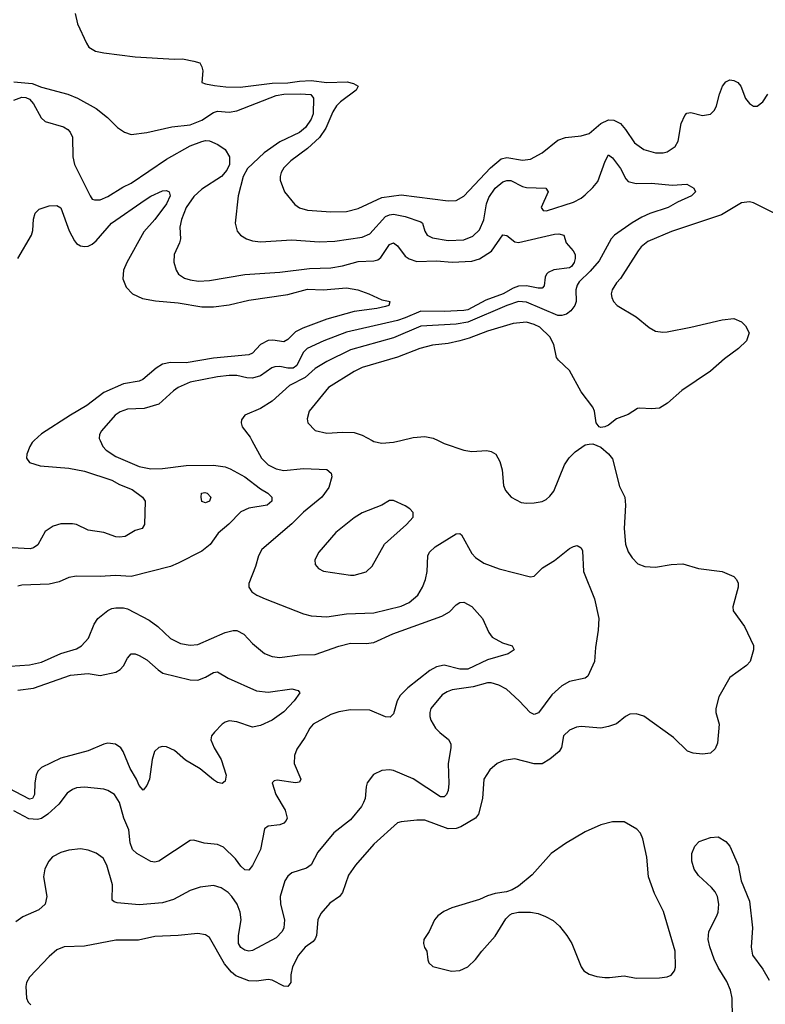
# Model space of a CAD drawing. Header units: inches. Extents: x 1834610 to 2027685, y 642842 to 774116.
# Tile 212 of 256: x 1890119 to 1893931, y 717119 to 722151. Entities that reach past the tile are written whole.
import ezdxf

# ---------------------------------------------------------------- set-up
doc = ezdxf.new("R2010")
doc.units = ezdxf.units.IN
doc.header["$MEASUREMENT"] = 0
doc.layers.add('B8791', color=7, linetype='Continuous')
doc.layers.add('B8792', color=7, linetype='Continuous')

msp = doc.modelspace()

# ---------------------------------------------------------------- linework, layer by layer
at = {"layer": 'B8791', "color": 5}
for points, elevation in [([(1890193.9, 720000), (1890183.2, 719990), (1890170.3, 719970), (1890155.3, 719930), (1890154.4, 719910), (1890170, 719887), (1890224.7, 719870), (1890370, 719858.1), (1890450, 719842.9), (1890590, 719797.2), (1890630, 719775), (1890693.7, 719750), (1890746.8, 719710), (1890761, 719690), (1890757.3, 719570), (1890744.7, 719550), (1890710, 719540.7), (1890658, 719510), (1890630, 719505.9), (1890610, 719508), (1890550, 719530.5), (1890470, 719542.2), (1890410, 719569.9), (1890390, 719574.7), (1890330, 719574.1), (1890290, 719561.4), (1890250, 719535.3), (1890212.4, 719467.6), (1890190, 719451.3), (1890173.5, 719446.5), (1890050, 719453.2)], 620), ([(1891306.4, 720000), (1891354.7, 719910), (1891390, 719875.8), (1891430, 719855.5), (1891470, 719847.1), (1891570, 719856.1), (1891690, 719851.2), (1891712.3, 719832.3), (1891714.8, 719814.8), (1891700.4, 719759.6), (1891664.6, 719710), (1891570, 719633.3), (1891510, 719574.6), (1891356.9, 719443.1), (1891339.5, 719410), (1891324.6, 719355.4), (1891290.6, 719270), (1891290.8, 719250), (1891306.7, 719226.7), (1891331, 719210), (1891374.8, 719190), (1891570, 719114.2), (1891610, 719103.8), (1891690, 719098.2), (1891790, 719113.4), (1891930, 719119.4), (1892070, 719153.2), (1892110, 719172.8), (1892154.5, 719210), (1892179.2, 719250), (1892193.8, 719290), (1892202, 719330), (1892205.6, 719410), (1892214.8, 719430), (1892243.5, 719456.5), (1892350, 719522.6), (1892370, 719524.4), (1892377.6, 719517.6), (1892430, 719423.1), (1892450, 719402.6), (1892492.7, 719372.7), (1892570, 719343.6), (1892730, 719304), (1892750, 719306), (1892792.7, 719350), (1892853.6, 719386.4), (1892930, 719447.7), (1892950, 719458.8), (1892970, 719462.8), (1892990, 719451.3), (1892996.4, 719436.4), (1893002, 719330), (1893058.4, 719190), (1893079.6, 719090), (1893076.8, 719030), (1893062.4, 718942.4), (1893058.1, 718870), (1893023.6, 718796.4), (1893010, 718784.8), (1892930, 718768.3), (1892890, 718746.9), (1892839, 718701), (1892771.6, 718608.4), (1892750, 718600.4), (1892729.3, 718609.3), (1892672.6, 718670), (1892608.8, 718728.8), (1892569.6, 718750), (1892530, 718761.6), (1892510, 718761.3), (1892438.2, 718741.8), (1892330, 718725.3), (1892304.1, 718715.9), (1892279.8, 718700.2), (1892221.5, 718630), (1892215.6, 718610), (1892216.1, 718590), (1892221.3, 718570), (1892245.8, 718530), (1892267, 718507), (1892311.6, 718471.6), (1892323.6, 718450), (1892323.8, 718430), (1892309.4, 718350), (1892312.8, 718247.2), (1892309.1, 718210.9), (1892301.6, 718190), (1892290, 718178.4), (1892270, 718178.5), (1892130, 718270.8), (1892030, 718313), (1892010, 718317.6), (1891970, 718314), (1891927.4, 718292.6), (1891896.4, 718250), (1891890.4, 718230), (1891884.6, 718170), (1891877.3, 718150), (1891866.5, 718130), (1891810, 718061.1), (1891725.3, 717994.7), (1891643.8, 717896.2), (1891609.3, 717830.7), (1891586.3, 717813.7), (1891510, 717789.7), (1891490, 717773.3), (1891474.9, 717750), (1891450.2, 717669.8), (1891453.4, 717630), (1891472.5, 717550), (1891470.2, 717510), (1891461, 717490), (1891430, 717458.6), (1891310, 717393), (1891290, 717389.7), (1891270, 717395.4), (1891250, 717408.5), (1891238.7, 717430), (1891237.1, 717470), (1891251.4, 717550), (1891246.5, 717590), (1891230.6, 717630), (1891203.7, 717670), (1891185.3, 717690), (1891150, 717713.8), (1891110, 717725.8), (1891042.7, 717717.3), (1890990, 717699.8), (1890906.2, 717653.8), (1890850, 717637.1), (1890730, 717626.6), (1890617.7, 717637.7), (1890602.3, 717642.3), (1890591.5, 717651.5), (1890593.3, 717730), (1890565.3, 717830), (1890545.6, 717865.6), (1890510.8, 717890.8), (1890470, 717907.1), (1890430, 717912.3), (1890370, 717906.2), (1890330, 717894.8), (1890287.7, 717872.3), (1890268.8, 717850), (1890248.4, 717811.6), (1890241.3, 717770), (1890257.7, 717670), (1890249.1, 717630), (1890218, 717602), (1890134.8, 717565.2), (1890099.7, 717540.3)], 660), ([(1890530.2, 720000), (1890543.7, 719970), (1890562, 719950), (1890610, 719918.6), (1890730, 719867.1), (1890790, 719855.4), (1890850, 719857.1), (1890970, 719872.1), (1891110, 719873.1), (1891170, 719865.7), (1891196, 719856), (1891270, 719813.9), (1891350, 719753), (1891387.7, 719730), (1891408.9, 719710), (1891408.9, 719690), (1891383.8, 719670), (1891290, 719654.9), (1891250, 719635.7), (1891187.9, 719572.1), (1891133.5, 719526.5), (1891092.2, 719467.8), (1891050, 719434.8), (1890930, 719372.5), (1890890, 719356.5), (1890690, 719305.1), (1890609.5, 719309.5), (1890530, 719304.5), (1890410, 719306.3), (1890370, 719299.1), (1890321.6, 719278.4), (1890270, 719265.3), (1890130, 719260.4), (1890110, 719255.1)], 640), ([(1892258.5, 720000), (1892290, 719985.2), (1892390.2, 719950.2), (1892430, 719944.5), (1892508.2, 719948.2), (1892530, 719943.9), (1892552.7, 719930), (1892573.3, 719893.3), (1892585.7, 719850), (1892592.4, 719770), (1892603.7, 719743.7), (1892632, 719710), (1892683.4, 719683.4), (1892710, 719678.9), (1892750, 719680.6), (1892790, 719688.2), (1892810, 719698.8), (1892830, 719714.7), (1892850, 719740.9), (1892904.6, 719875.4), (1892928.8, 719911.2), (1892958.2, 719941.8), (1893010, 719977), (1893030, 719981.3), (1893050, 719982.4), (1893090, 719966.4), (1893130, 719932.4), (1893150, 719905.5), (1893185.3, 719765.3), (1893212.9, 719710), (1893216.5, 719670), (1893209, 719551), (1893215.6, 719470), (1893230, 719430.7), (1893250, 719400.5), (1893279.1, 719370), (1893315.2, 719355.2), (1893370, 719352.3), (1893450, 719366.2), (1893510, 719369.2), (1893590, 719345.4), (1893711, 719330), (1893770, 719304.4), (1893783.1, 719290), (1893791.5, 719271.5), (1893792, 719250), (1893764.9, 719150), (1893766, 719130), (1893825.5, 719050), (1893870, 718952), (1893870.7, 718930), (1893854, 718870), (1893834.8, 718850), (1893750, 718789.6), (1893694, 718690), (1893678, 718630), (1893678.6, 718610), (1893694.7, 718550), (1893686.7, 718453.3), (1893675.5, 718424.5), (1893650, 718401.7), (1893610, 718396.2), (1893562.7, 718402.7), (1893532.6, 718412.6), (1893462.4, 718482.4), (1893310, 718591.7), (1893270, 718603.1), (1893238, 718602), (1893215.5, 718590), (1893170, 718552.4), (1893130, 718537.6), (1893090, 718529.8), (1892990, 718538.5), (1892965.1, 718534.9), (1892930, 718519.8), (1892900.2, 718490), (1892889.4, 718430.6), (1892877.6, 718410), (1892830, 718370.6), (1892790, 718347.4), (1892750, 718348), (1892650, 718372.4), (1892595.1, 718364.9), (1892560.5, 718350), (1892522.5, 718317.5), (1892491.4, 718270), (1892485.1, 718170), (1892464.7, 718090), (1892450, 718069.8), (1892374, 718026), (1892350, 718017), (1892310, 718015.2), (1892190, 718059.8), (1892150, 718060.3), (1892070, 718051.7), (1892050, 718045.4), (1891930, 717936.4), (1891836.5, 717830), (1891800.7, 717779.3), (1891770, 717689.6), (1891754, 717670), (1891705.1, 717634.9), (1891658.1, 717581.9), (1891642.7, 717550), (1891636.3, 717470), (1891630, 717454), (1891619.7, 717440.3), (1891578.9, 717410), (1891545.2, 717370), (1891514.3, 717310), (1891504.9, 717270), (1891504.9, 717230), (1891490.5, 717209.5), (1891470, 717211.8), (1891410, 717241.8), (1891390, 717244.6), (1891330, 717236.8), (1891290, 717239.1), (1891224.1, 717264.1), (1891202.5, 717282.5), (1891166.2, 717326.2), (1891090, 717459.6), (1891070, 717473), (1891030, 717479.8), (1890930, 717469.8), (1890810, 717465), (1890726.1, 717446.1), (1890610, 717447.1), (1890450, 717415.8), (1890346.9, 717413.1), (1890310, 717396.3), (1890270, 717363.6), (1890170, 717258), (1890154.9, 717230), (1890150.5, 717210), (1890154, 717150), (1890162.8, 717130), (1890176.7, 717116.7)], 680), ([(1891920.5, 720000), (1891930, 719995), (1891970, 719986.4), (1892030, 719990.9), (1892067.4, 720000)], 680), ([(1890070, 718847), (1890170, 718854.2), (1890230, 718866.4), (1890330, 718911.1), (1890410, 718935.8), (1890435.1, 718950), (1890471.1, 718990), (1890499.5, 719060.5), (1890518.4, 719090), (1890570, 719130.5), (1890590, 719141.6), (1890610, 719144.4), (1890650, 719144.4), (1890670, 719139.3), (1890781, 719081), (1890825.7, 719050), (1890890, 718987.9), (1890942, 718962), (1890990, 718954.2), (1891030, 718957.5), (1891170, 719019.5), (1891210, 719028.9), (1891230, 719028.2), (1891266, 719010), (1891310, 718962.3), (1891371.5, 718911.5), (1891410, 718896), (1891450, 718891.5), (1891550, 718905.2), (1891630, 718907.1), (1891750, 718949.4), (1891810, 718964.8), (1891890, 718963), (1891930, 718968), (1892027.6, 719012.4), (1892277.1, 719102.9), (1892316, 719124), (1892350, 719159.5), (1892370, 719172.4), (1892390, 719174.4), (1892430, 719152.4), (1892484.9, 719090), (1892518, 719018), (1892534.8, 718994.8), (1892586.7, 718966.7), (1892637.3, 718950), (1892646.8, 718930), (1892616, 718910), (1892510, 718879), (1892410, 718830.6), (1892370, 718831.2), (1892290, 718851), (1892250, 718843.4), (1892215.2, 718824.8), (1892103.4, 718736.6), (1892063.8, 718696.2), (1892048.3, 718670), (1892030, 718603.7), (1892013.9, 718586.1), (1891990, 718587.4), (1891910, 718622.2), (1891810, 718623.1), (1891750, 718613.1), (1891710, 718600.4), (1891620.4, 718550), (1891602, 718530), (1891577.8, 718482.2), (1891536.7, 718423.3), (1891524.2, 718390), (1891523.2, 718350), (1891556.5, 718270), (1891550, 718253.2), (1891530, 718249.7), (1891435.2, 718264.8), (1891419.8, 718260.2), (1891410.7, 718250), (1891429.1, 718190), (1891476, 718110), (1891486, 718070), (1891481.3, 718058.7), (1891470, 718045.1), (1891450, 718036.2), (1891390, 718029.4), (1891370, 718016), (1891350.2, 717910), (1891310, 717827.8), (1891290, 717803.6), (1891270, 717806), (1891250, 717824.7), (1891222.2, 717862.2), (1891160.9, 717920.9), (1891130, 717934.7), (1891062, 717942), (1891010, 717958), (1890990, 717956), (1890830, 717850.9), (1890810, 717844.4), (1890790, 717848.2), (1890718.5, 717890), (1890696.8, 717910), (1890683.8, 717943.8), (1890677.9, 718010), (1890651, 718070), (1890629.8, 718150), (1890603.5, 718190), (1890570, 718212.1), (1890550, 718217.6), (1890450, 718227.7), (1890410, 718224.2), (1890390, 718216.8), (1890362.1, 718197.9), (1890318.8, 718141.2), (1890262.7, 718090), (1890231.2, 718068.8), (1890210, 718062.4), (1890166.8, 718066.8), (1890090, 718107)], 640), ([(1890110, 718724.3), (1890190, 718733.4), (1890378.5, 718801.5), (1890469, 718809), (1890530, 718799.5), (1890610, 718816.3), (1890633.5, 718830), (1890650, 718847.6), (1890670, 718888.2), (1890690, 718910.3), (1890710, 718909.1), (1890730, 718901.6), (1890770, 718879.7), (1890827.1, 718827.1), (1890851.6, 718811.6), (1890990, 718776.3), (1891030, 718774.3), (1891069.7, 718790), (1891110, 718813.6), (1891130, 718817.3), (1891185.8, 718785.8), (1891330, 718720.5), (1891390, 718714.4), (1891510.2, 718730.2), (1891542.4, 718722.4), (1891552.2, 718710), (1891522.8, 718670), (1891470, 718613.8), (1891410, 718570.8), (1891350, 718542.6), (1891310, 718534.8), (1891230, 718561.5), (1891190, 718566.5), (1891170, 718560.7), (1891154.9, 718550), (1891115.6, 718510), (1891100.2, 718490), (1891096.1, 718470), (1891113.6, 718430), (1891149.1, 718370), (1891174.3, 718290), (1891170, 718259), (1891153.8, 718246.2), (1891130, 718251.5), (1891110, 718265.3), (1891041.4, 718321.4), (1890966.7, 718366.7), (1890910, 718416.5), (1890870, 718433.6), (1890850, 718435.3), (1890830, 718431), (1890809.2, 718410), (1890796.8, 718370), (1890782.7, 718270), (1890770, 718237.6), (1890750, 718212.3), (1890730, 718236.2), (1890715.7, 718270), (1890683.9, 718323.9), (1890648.8, 718410), (1890636.1, 718430), (1890608.9, 718448.9), (1890570, 718452.4), (1890550, 718448.7), (1890470, 718413.5), (1890330, 718375.8), (1890230.7, 718329.3), (1890212.2, 718310), (1890204.3, 718290), (1890197, 718250), (1890195.5, 718190), (1890184.9, 718170), (1890170, 718166.7), (1890030, 718239.9)], 620), ([(1893763.3, 717050), (1893762.3, 717150), (1893752.6, 717190), (1893734.5, 717234.5), (1893690, 717307.4), (1893670, 717349.1), (1893647.2, 717412.8), (1893639.5, 717450), (1893642.2, 717490), (1893682.8, 717570), (1893689.9, 717590), (1893694.3, 717630), (1893686.4, 717670), (1893674.1, 717694.1), (1893656, 717716), (1893590, 717776.4), (1893566.8, 717810), (1893556.1, 717850), (1893555.6, 717890), (1893570, 717926), (1893593.2, 717950), (1893650, 717970.4), (1893690, 717974.9), (1893730, 717950.5), (1893750, 717927.3), (1893792, 717830), (1893808.2, 717750), (1893850, 717646), (1893865.8, 717510), (1893858.6, 717410), (1893865.6, 717370), (1893918.5, 717298.5), (1893950, 717242)], 680)]:
    msp.add_lwpolyline(points, dxfattribs=dict(at, elevation=elevation))
for points, elevation in [([(1891070, 719680.9), (1891050, 719689), (1891046.6, 719710), (1891049.3, 719730), (1891066.6, 719733.4), (1891077.3, 719730), (1891096.3, 719710), (1891090, 719689.6)], 620), ([(1892010, 719694), (1891971, 719670), (1891870, 719631.1), (1891830, 719605.4), (1891734.9, 719530), (1891648.2, 719430), (1891627.7, 719390), (1891630, 719366), (1891646.6, 719346.6), (1891673, 719333), (1891810, 719312.2), (1891830, 719312.4), (1891890, 719328.5), (1891922, 719358), (1891985.1, 719470), (1892096.9, 719570), (1892130, 719607.7), (1892130, 719632.3), (1892114.5, 719650), (1892090, 719666), (1892030, 719693.2)], 680), ([(1893150, 718051.1), (1893090, 718035.4), (1893010, 717999.7), (1892910, 717941.1), (1892835.8, 717890), (1892739.6, 717780.4), (1892670, 717722.9), (1892636.7, 717703.3), (1892607.4, 717692.6), (1892550, 717684.2), (1892510, 717673), (1892470, 717654.7), (1892327.9, 717612.1), (1892287.9, 717592.1), (1892256.3, 717570), (1892240.5, 717550), (1892213.4, 717490), (1892186, 717450), (1892183, 717430), (1892188.2, 717408.2), (1892201, 717390), (1892205.4, 717345.4), (1892211.1, 717331.1), (1892231.1, 717311.1), (1892327.1, 717287.1), (1892370, 717290.7), (1892410, 717310.6), (1892450, 717347.7), (1892481.6, 717390), (1892550, 717466.7), (1892603.9, 717556.1), (1892624.2, 717575.8), (1892636.9, 717583.1), (1892669.7, 717590.3), (1892730, 717590.2), (1892770, 717582.2), (1892808, 717568), (1892846.2, 717546.2), (1892878.4, 717518.4), (1892917, 717470), (1892942, 717430), (1892990, 717310.8), (1893004, 717290), (1893030, 717273.4), (1893070, 717260.5), (1893110, 717256.4), (1893135.2, 717255.2), (1893210, 717264.4), (1893270, 717252.7), (1893390, 717253.4), (1893430, 717258.8), (1893450, 717267.3), (1893466, 717290), (1893471.5, 717308.5), (1893470.8, 717390), (1893410, 717592.7), (1893364.7, 717684.7), (1893333.8, 717770), (1893324.8, 717870), (1893304.2, 717964.2), (1893292.7, 717992.7), (1893274.1, 718014.1), (1893210, 718051.1)], 720)]:
    msp.add_lwpolyline(points, close=True, dxfattribs=dict(at, elevation=elevation))
at = {"layer": 'B8792', "color": 5}
for points, elevation in [([(1890402.9, 722182.9), (1890415.3, 722130), (1890460.3, 722030), (1890472, 722010), (1890507, 721990), (1890550, 721980.5), (1890710, 721961.3), (1890910, 721948.6), (1890952, 721950), (1891010, 721939.1), (1891041, 721930), (1891051, 721910), (1891056, 721890), (1891051.3, 721830), (1891070, 721822), (1891114.6, 721814.6), (1891172.7, 721807.3), (1891245.9, 721805.9), (1891410, 721825.4), (1891490, 721827.4), (1891550, 721837), (1891610, 721839.6), (1891690, 721829.5), (1891792.7, 721832.7), (1891825, 721825), (1891849, 721810), (1891840.2, 721790), (1891758.6, 721730), (1891738.6, 721710), (1891720.2, 721679.8), (1891684, 721596), (1891651.9, 721548.1), (1891590, 721493), (1891505.7, 721430), (1891470, 721393.3), (1891456.5, 721370), (1891450.3, 721350), (1891450.3, 721330), (1891472.4, 721270), (1891525.6, 721205.6), (1891550, 721189), (1891590, 721177.3), (1891710, 721169.3), (1891790.2, 721170.2), (1891850, 721185.2), (1891970, 721241), (1892070, 721256.3), (1892310, 721224.4), (1892350, 721226.9), (1892390, 721248), (1892526.9, 721393.1), (1892581.4, 721438.6), (1892610, 721446.7), (1892690, 721433.2), (1892730, 721438.2), (1892790.4, 721469.6), (1892870, 721535), (1892910, 721548.7), (1892990, 721557.7), (1893030, 721569.3), (1893090, 721620.1), (1893130, 721639.2), (1893156.9, 721636.9), (1893190, 721619.7), (1893216.9, 721590), (1893261.6, 721521.6), (1893310, 721487.6), (1893370, 721470.3), (1893409.7, 721470.3), (1893430, 721474.9), (1893470, 721502), (1893486.2, 721530), (1893500.7, 721619.3), (1893519.1, 721660.9), (1893530, 721672.7), (1893550, 721676.4), (1893610, 721660.3), (1893651.6, 721668.4), (1893671.6, 721688.4), (1893681.7, 721710), (1893696.4, 721770), (1893712.8, 721810), (1893730, 721833.7), (1893750, 721843.6), (1893770, 721840.2), (1893790.4, 721830), (1893805.7, 721810), (1893830, 721748), (1893850, 721721.6), (1893870, 721708.5), (1893890, 721708.7), (1893917.6, 721730), (1893944.2, 721770)], 680), ([(1890090, 721833), (1890183.6, 721823.6), (1890230, 721806.3), (1890366, 721770), (1890414.4, 721750), (1890510, 721697.1), (1890568.9, 721650), (1890619.4, 721599.4), (1890655.1, 721575.1), (1890690, 721564.6), (1890770, 721574.4), (1890897.7, 721602.3), (1890990, 721613.6), (1891050, 721636.4), (1891110, 721676.6), (1891130, 721682.4), (1891190, 721678.7), (1891230, 721685.2), (1891430, 721763.7), (1891469.9, 721770.1), (1891552.3, 721772.3), (1891608.1, 721768.1), (1891621, 721750), (1891619.9, 721670), (1891610, 721642.3), (1891581.1, 721598.9), (1891550, 721573.9), (1891450, 721525.7), (1891369.4, 721470.6), (1891284.4, 721390), (1891261.5, 721350), (1891235.5, 721250), (1891220.4, 721110), (1891230.5, 721070), (1891247.7, 721050), (1891278.8, 721030), (1891310, 721019.6), (1891350, 721015.2), (1891510, 721025.5), (1891650, 721015.3), (1891730, 721019.2), (1891870, 721039.8), (1891910, 721056.1), (1891990, 721144.2), (1892010, 721154.1), (1892030, 721157.1), (1892090, 721145.4), (1892170, 721117.8), (1892178.6, 721110), (1892191.1, 721070), (1892203.2, 721050), (1892230, 721035), (1892310, 721022.4), (1892390, 721026), (1892435.2, 721044.8), (1892470, 721076.9), (1892492, 721128), (1892505.4, 721210), (1892517.5, 721242.5), (1892549.9, 721290), (1892590, 721322.1), (1892610, 721329.5), (1892630, 721328.1), (1892690, 721298), (1892710, 721292.9), (1892808.7, 721288.7), (1892820.4, 721270), (1892784.9, 721190), (1892795.2, 721175.2), (1892813, 721173), (1892950, 721218.8), (1892990, 721239), (1893010, 721256.1), (1893050, 721293), (1893075.6, 721324.4), (1893112.3, 721427.7), (1893130, 721459.1), (1893150, 721444.2), (1893170, 721418), (1893190.2, 721390), (1893217.4, 721337.4), (1893230, 721323.2), (1893270, 721314), (1893350, 721314.3), (1893455.6, 721304.4), (1893530, 721310.4), (1893566, 721290), (1893574.8, 721270), (1893553.4, 721250), (1893481.7, 721218.3), (1893433.7, 721190), (1893340.3, 721159.7), (1893299.4, 721140.6), (1893250, 721112.4), (1893159.7, 721050), (1893143.2, 721030), (1893081, 720919), (1893035.1, 720864.9), (1892980.1, 720810), (1892970, 720794), (1892963.1, 720770), (1892964.6, 720710), (1892958, 720690), (1892937, 720663), (1892914.4, 720645.6), (1892890, 720638.6), (1892870, 720638.4), (1892710, 720706.3), (1892670, 720710.3), (1892609.2, 720690), (1892410, 720604.7), (1892350, 720594), (1892170, 720584.8), (1892030, 720524.8), (1891810, 720462.7), (1891690, 720404.2), (1891630, 720367.6), (1891578.4, 720321.6), (1891499.2, 720280.8), (1891410, 720200.4), (1891350, 720164), (1891271, 720130), (1891253.7, 720106.3), (1891250.7, 720090), (1891257.3, 720070), (1891297.2, 720017.2), (1891306.4, 720000)], 660), ([(1890090, 721738.6), (1890130, 721754.2), (1890150, 721753.7), (1890170, 721745.2), (1890190, 721719.7), (1890229.6, 721649.6), (1890250, 721631), (1890342.5, 721602.5), (1890364.6, 721590), (1890376.5, 721576.5), (1890389.1, 721550), (1890390.2, 721450), (1890399, 721410), (1890479.3, 721250), (1890490, 721234), (1890502, 721230), (1890530, 721230.4), (1890570, 721247.4), (1890645.8, 721294.2), (1890690, 721315.6), (1890870, 721437.9), (1890990, 721506.4), (1891050, 721528), (1891070, 721532.7), (1891090, 721531.1), (1891132.8, 721512.8), (1891170, 721486.6), (1891192.6, 721450), (1891191.3, 721410), (1891178.8, 721381.2), (1891151.8, 721350), (1891050, 721284.2), (1891010, 721246.5), (1890971, 721190), (1890947.3, 721130), (1890938.3, 721090), (1890941.1, 721030), (1890936.4, 721010), (1890908.2, 720950), (1890908.1, 720911.9), (1890919.3, 720870), (1890930.5, 720850), (1890962, 720830), (1890990, 720821.3), (1891034.2, 720814.2), (1891090, 720816.9), (1891270, 720848.6), (1891450, 720860.5), (1891601.1, 720878.9), (1891710, 720882.5), (1891770, 720892.9), (1891850, 720914.7), (1891930, 720918), (1891950, 720923.8), (1891965.4, 720934.6), (1892010, 721002.4), (1892030, 721010.2), (1892050, 720994.3), (1892090, 720941.2), (1892110, 720927.8), (1892150, 720915.3), (1892250, 720918.7), (1892330, 720912.1), (1892430, 720915.9), (1892470, 720927.8), (1892531.9, 720968.1), (1892590, 721050.4), (1892610, 721047.4), (1892650, 721014.7), (1892670, 721011.8), (1892853.6, 721053.6), (1892875.4, 721055.4), (1892901, 721050), (1892913, 721010), (1892948.9, 720968.9), (1892958.7, 720950), (1892959.5, 720930), (1892953.6, 720910), (1892940.3, 720890), (1892930, 720883.1), (1892850, 720872.4), (1892821.2, 720858.8), (1892811.6, 720850), (1892805.1, 720834.9), (1892801.1, 720790), (1892790, 720778), (1892770, 720777.8), (1892710, 720790.4), (1892670, 720788.2), (1892642.1, 720777.9), (1892590.5, 720749.5), (1892503, 720717), (1892410, 720668.5), (1892390, 720663.6), (1892290, 720658.7), (1892170, 720661.2), (1892090, 720626.3), (1892050, 720613.7), (1891790, 720553.6), (1891673.8, 720510), (1891589.7, 720470.3), (1891569, 720450), (1891536.4, 720383.6), (1891516.9, 720370), (1891490, 720369.1), (1891450, 720378.2), (1891423.3, 720376.7), (1891408.2, 720371.8), (1891350, 720330.5), (1891310, 720319), (1891280.4, 720320.4), (1891230, 720331.3), (1891190, 720332.5), (1891130, 720326), (1890990, 720297.7), (1890930, 720270.8), (1890905.9, 720254.1), (1890830, 720185.4), (1890756, 720164), (1890670, 720160.4), (1890633.3, 720146.7), (1890606.7, 720130), (1890538, 720050), (1890527.4, 720030), (1890525.7, 720010), (1890530.2, 720000)], 640), ([(1890110.4, 720930), (1890180.5, 721050), (1890187.1, 721072.9), (1890189.3, 721130.7), (1890198.3, 721161.7), (1890218.6, 721181.4), (1890270, 721198.5), (1890310, 721200.4), (1890329.2, 721189.2), (1890372.2, 721072.2), (1890400, 721020), (1890410, 721007.2), (1890430, 720995.6), (1890450, 720991.5), (1890470, 720993.6), (1890490, 721003.2), (1890510, 721021.2), (1890589.3, 721110), (1890761, 721230), (1890790, 721248.2), (1890850, 721275.2), (1890870, 721277.6), (1890884, 721270), (1890888.7, 721250), (1890869.2, 721210), (1890810, 721129.8), (1890754.4, 721065.6), (1890667.1, 720910), (1890650.2, 720870), (1890646.6, 720826.6), (1890663.7, 720783.7), (1890696.5, 720750), (1890746.4, 720726.4), (1890813.4, 720713.4), (1890930, 720703.9), (1891050, 720682.4), (1891110, 720682.5), (1891190, 720693.4), (1891290, 720717.5), (1891490, 720746.5), (1891590, 720773), (1891670, 720770.1), (1891790, 720779.8), (1891847.3, 720770), (1891904, 720750), (1891970, 720719.3), (1892014, 720710), (1892010.9, 720709.1), (1892006.8, 720690), (1891990, 720684.4), (1891945.8, 720674.2), (1891830, 720659.1), (1891690, 720619.9), (1891566.6, 720573.4), (1891530, 720555), (1891490, 720515.8), (1891470, 720503.5), (1891413.5, 720513.5), (1891390, 720510.4), (1891350.2, 720490), (1891310, 720446.2), (1891290, 720437.4), (1891110, 720419.9), (1890970, 720396.7), (1890890, 720398.8), (1890850, 720390.9), (1890816.5, 720370), (1890748.8, 720311.2), (1890730, 720303.9), (1890650, 720289.4), (1890550, 720244.5), (1890461.8, 720178.2), (1890378.2, 720130), (1890230, 720033.6), (1890193.9, 720000)], 620), ([(1894000.5, 721150), (1893870, 721214.8), (1893850, 721220.4), (1893810, 721215.4), (1893707.3, 721152.7), (1893451.1, 721068.9), (1893330, 721016.5), (1893297.2, 720990), (1893280.7, 720970), (1893191.5, 720828.5), (1893170, 720805.6), (1893147.6, 720770), (1893143.7, 720750), (1893147, 720730), (1893155.8, 720710), (1893174.4, 720690), (1893270, 720631.8), (1893337.6, 720577.6), (1893370, 720558.9), (1893406.5, 720553.5), (1893430, 720556), (1893550, 720578.7), (1893710, 720616.4), (1893770, 720623), (1893810, 720606.8), (1893830, 720586), (1893847.7, 720550), (1893834.4, 720510), (1893794, 720470), (1893722, 720418), (1893650, 720355.1), (1893504.8, 720255.2), (1893430.4, 720190), (1893390, 720164.7), (1893350, 720161.6), (1893290, 720166), (1893277.3, 720162.7), (1893230, 720132.3), (1893171, 720110), (1893130, 720078), (1893110, 720069.4), (1893090, 720066.6), (1893082, 720070), (1893066.6, 720090), (1893058, 720150), (1893048.6, 720170), (1892989.5, 720249.5), (1892930, 720357.7), (1892874, 720410), (1892864.3, 720424.3), (1892849.1, 720490), (1892829.8, 720530), (1892778.6, 720578.6), (1892750, 720593.4), (1892710, 720604.7), (1892642.8, 720597.2), (1892510, 720559), (1892417.8, 720522.2), (1892370, 720509.2), (1892310, 720496.3), (1892230, 720487.6), (1892165.5, 720470), (1892050, 720426.1), (1891870, 720373.2), (1891830, 720353.2), (1891698.3, 720270), (1891598.4, 720150), (1891588.4, 720110), (1891593, 720090), (1891630, 720050.4), (1891690, 720037.4), (1891770, 720043.2), (1891830, 720040.7), (1891870, 720026.9), (1891920.5, 720000)], 680), ([(1892067.4, 720000), (1892130, 720015.3), (1892190, 720020.4), (1892232.3, 720012.3), (1892258.5, 720000)], 680)]:
    msp.add_lwpolyline(points, dxfattribs=dict(at, elevation=elevation))

doc.saveas('drawing.dxf')
